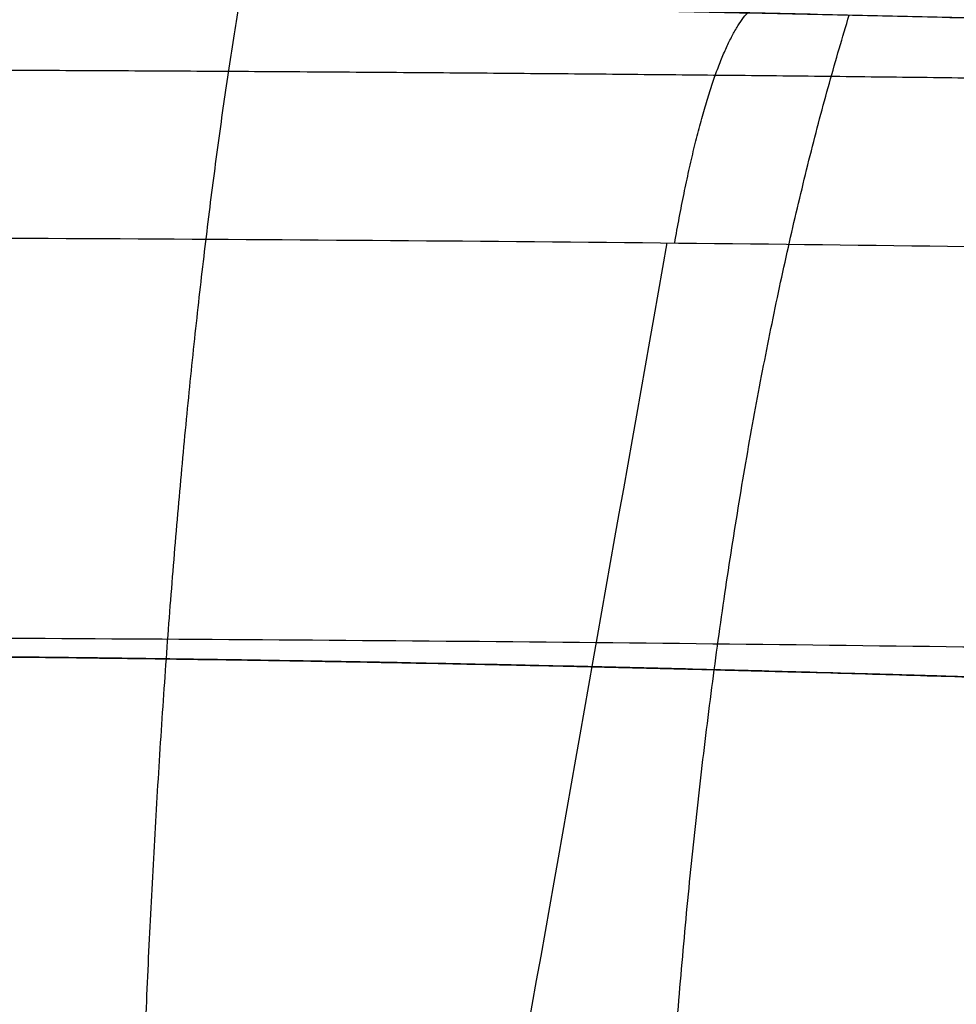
# Model space of a CAD drawing. Header units: millimetres. Extents: x -605 to 605, y -150 to 0.
# Tile 23 of 40: x 2.55 to 7.39, y -108.62 to -103.54. Entities that reach past the tile are written whole.
import ezdxf

# ---------------------------------------------------------------- set-up
doc = ezdxf.new("R2010")
doc.units = ezdxf.units.MM
doc.header["$MEASUREMENT"] = 0
doc.layers.add('Default', color=7, linetype='Continuous', true_color=0x000000)

msp = doc.modelspace()

# ---------------------------------------------------------------- linework, layer by layer
at = {"layer": 'Default'}
for points, knots in [([(-30.49386013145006, -104.1408972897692, -30.67701370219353), (-32.01947186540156, -104.2140681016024, -29.19422379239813), (-33.42805825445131, -104.2871839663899, -27.60753397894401), (-36.01304727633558, -104.4287161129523, -24.22109729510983), (-37.17960152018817, -104.4966179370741, -22.43167110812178), (-39.23827452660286, -104.6209153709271, -18.6905921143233), (-40.1238090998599, -104.6768826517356, -16.75168321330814), (-41.60478412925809, -104.7724867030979, -12.73733514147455), (-42.19435411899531, -104.8117407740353, -10.67445239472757), (-43.05820542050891, -104.8698472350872, -6.473772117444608), (-43.33039125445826, -104.8885096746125, -4.350140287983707), (-43.49739730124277, -104.8999413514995, -1.133543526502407), (-43.51240199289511, -104.9009738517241, -0.06288344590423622), (-43.46144010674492, -104.8974724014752, 2.084110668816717), (-43.39552487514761, -104.8929520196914, 3.152755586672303), (-43.07611786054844, -104.8711425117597, 6.357075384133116), (-42.70366084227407, -104.8457635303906, 8.464990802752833), (-42.03950626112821, -104.8015614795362, 11.06335493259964), (-41.89720307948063, -104.7921301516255, 11.57940359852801), (-41.59293558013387, -104.7720829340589, 12.60666820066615), (-41.43124793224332, -104.7614848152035, 13.1169710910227), (-41.08869028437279, -104.7391681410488, 14.13166206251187), (-40.90810637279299, -104.7274705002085, 14.63514634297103), (-40.52777934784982, -104.703012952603, 15.63581952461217), (-40.32838009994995, -104.6902745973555, 16.13212644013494), (-39.70283718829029, -104.6506148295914, 17.60882367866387), (-39.25087717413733, -104.6223518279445, 18.57366992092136), (-38.51756553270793, -104.5774359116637, 19.99743824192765), (-38.26481061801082, -104.5620989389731, 20.46638700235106), (-37.74125831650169, -104.5306704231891, 21.39583847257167), (-37.47090205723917, -104.5146052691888, 21.85552602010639), (-36.63443722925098, -104.4654672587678, 23.2193020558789), (-36.04528908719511, -104.4315956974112, 24.10437666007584), (-34.7988518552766, -104.3619396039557, 25.83346359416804), (-34.14596614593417, -104.3263941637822, 26.67159977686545), (-33.11699349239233, -104.2721457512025, 27.89631694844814), (-32.7659796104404, -104.2539276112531, 28.29862087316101), (-32.22816494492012, -104.2264799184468, 28.89257688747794), (-32.0471703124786, -104.2173190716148, 29.08879647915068), (-31.68199837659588, -104.198998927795, 29.47738777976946), (-31.49789875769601, -104.1898441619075, 29.66967540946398), (-30.94109706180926, -104.1624070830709, 30.24058869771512), (-30.56351962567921, -104.144130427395, 30.61375125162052), (-29.79426577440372, -104.1076215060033, 31.34643473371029), (-29.40324276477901, -104.0894202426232, 31.70533694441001), (-28.21074233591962, -104.0350566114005, 32.76033151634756), (-27.39304229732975, -103.9992768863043, 33.43207147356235), (-26.12776838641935, -103.9465502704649, 34.3958541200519), (-25.70107854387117, -103.9291939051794, 34.70867840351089), (-24.83543760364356, -103.894885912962, 35.31932243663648), (-24.39720476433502, -103.8779626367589, 35.61662954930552), (-23.06532428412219, -103.8279436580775, 36.48524549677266), (-22.15916241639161, -103.7957790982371, 37.03017778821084), (-20.76812927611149, -103.7495216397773, 37.79919988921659), (-20.30070262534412, -103.7344849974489, 38.04662543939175), (-19.35649280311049, -103.7051742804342, 38.52467268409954), (-18.88048667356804, -103.6909247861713, 38.75489538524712), (-16.48088580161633, -103.6218292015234, 39.86229632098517), (-14.50705866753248, -103.5736848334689, 40.60519796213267), (-11.46752057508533, -103.5144032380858, 41.50507602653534), (-10.44746752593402, -103.4969222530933, 41.76730316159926), (-8.385283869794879, -103.4665863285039, 42.21933184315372), (-7.355832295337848, -103.4539084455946, 42.40651716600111), (-4.22331501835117, -103.4230269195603, 42.86066259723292), (-2.124284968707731, -103.412554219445, 43.01225214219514), (2.098120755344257, -103.4124441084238, 43.01360726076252), (4.200361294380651, -103.4228369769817, 42.86293776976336), (8.382720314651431, -103.4638966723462, 42.25867640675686), (10.44201681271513, -103.4943573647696, 41.80808560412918), (12.97563845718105, -103.5437140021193, 41.05867381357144), (13.47955379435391, -103.5541326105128, 40.89968813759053), (14.48209134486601, -103.5760358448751, 40.56332727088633), (14.97989471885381, -103.5875021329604, 40.38623334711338), (16.46596574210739, -103.6234522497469, 39.82705598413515), (17.44043202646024, -103.6493338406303, 39.41949543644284), (18.88254378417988, -103.6908561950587, 38.75388637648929), (19.35871776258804, -103.7051085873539, 38.52357405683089), (20.30271315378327, -103.7344052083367, 38.04567012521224), (20.76975864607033, -103.7494254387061, 37.79847521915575), (22.15991201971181, -103.7956471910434, 37.02994761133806), (23.06551190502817, -103.827799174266, 36.48518876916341), (24.39698469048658, -103.8778066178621, 35.61673055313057), (24.83533048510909, -103.8947340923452, 35.31933536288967), (25.70162859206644, -103.9290709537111, 34.70815437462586), (26.12885081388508, -103.9464521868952, 34.39486861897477), (26.97266367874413, -103.9816186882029, 33.75202537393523), (27.38855790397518, -103.9993733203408, 33.42301704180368), (28.20872101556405, -104.0351807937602, 32.74932581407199), (28.61229199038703, -104.0532039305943, 32.40520039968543), (29.40763088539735, -104.0894673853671, 31.70138981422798), (29.7987404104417, -104.1076758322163, 31.34230823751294), (30.56777932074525, -104.1441758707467, 30.6097179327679), (30.94506470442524, -104.1624369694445, 30.23683380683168), (32.05839254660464, -104.2173037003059, 29.09507435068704), (32.77048203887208, -104.2537299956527, 28.30853001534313), (33.79763659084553, -104.3078847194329, 27.08631433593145), (34.13251006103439, -104.3258191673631, 26.67261437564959), (34.78692617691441, -104.3613726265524, 25.83276871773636), (35.10592045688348, -104.3789615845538, 25.40735289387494), (36.04094431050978, -104.4312106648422, 24.11080034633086), (36.63041245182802, -104.4650991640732, 23.22559524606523), (37.46736069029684, -104.5142643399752, 21.86156105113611), (37.73787344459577, -104.5303396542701, 21.40175421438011), (38.26196124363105, -104.5618078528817, 20.47148646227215), (38.51507692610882, -104.5771732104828, 20.00183734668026), (39.00426519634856, -104.6071434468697, 19.05211056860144), (39.23992812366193, -104.6217207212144, 18.57287041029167), (39.69352177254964, -104.6500132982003, 17.60502106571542), (39.91104476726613, -104.6637038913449, 17.11725735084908), (40.32822167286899, -104.6901513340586, 16.13261464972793), (40.52752321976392, -104.7028838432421, 15.63660644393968), (40.90747110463, -104.7273159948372, 14.63714458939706), (41.08779879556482, -104.7389953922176, 14.13457919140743), (41.60130499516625, -104.7724518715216, 12.61398339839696), (41.90449481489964, -104.7924844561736, 11.59029303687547), (42.43565219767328, -104.8278346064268, 9.514210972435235), (42.66151472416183, -104.843021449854, 8.46911107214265), (43.0351130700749, -104.8682767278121, 6.356835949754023), (43.18155793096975, -104.8782526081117, 5.297197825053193), (43.50145321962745, -104.9000993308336, 2.094265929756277), (43.55305708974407, -104.9036625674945, -0.04538811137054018), (43.38742643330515, -104.8923253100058, -3.260248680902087), (43.29205166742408, -104.8857982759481, -4.325910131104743), (43.02030500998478, -104.8673030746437, -6.454230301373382), (42.84487396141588, -104.8554028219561, -7.509290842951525), (42.19810643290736, -104.8119043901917, -10.65975863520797), (41.61197181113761, -104.772849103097, -12.71508348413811), (40.13132748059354, -104.6772507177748, -16.73428513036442), (39.24146697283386, -104.6209937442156, -18.68433755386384), (37.18085199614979, -104.4965613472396, -22.42983538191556), (36.01846711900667, -104.4288867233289, -24.21340600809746), (33.43116214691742, -104.2871988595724, -27.60404843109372), (32.02122580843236, -104.2140028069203, -29.19250100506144), (30.49385967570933, -104.1407449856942, -30.67700617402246)], [0, 0, 0, 0, 0.006413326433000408, 0.006413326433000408, 0.01284199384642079, 0.01284199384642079, 0.01928297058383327, 0.01928297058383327, 0.02573538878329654, 0.02573538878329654, 0.03220340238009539, 0.03220340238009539, 0.03543827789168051, 0.03543827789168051, 0.0386729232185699, 0.0386729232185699, 0.0451391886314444, 0.0451391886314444, 0.04675319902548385, 0.04675319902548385, 0.04836725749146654, 0.04836725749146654, 0.04998013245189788, 0.04998013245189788, 0.0515929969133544, 0.0515929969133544, 0.0548128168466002, 0.0548128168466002, 0.05641943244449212, 0.05641943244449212, 0.05802781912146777, 0.05802781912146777, 0.06124126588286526, 0.06124126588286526, 0.06445237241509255, 0.06445237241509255, 0.06606281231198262, 0.06606281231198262, 0.06686760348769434, 0.06686760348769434, 0.06767016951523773, 0.06767016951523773, 0.06927142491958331, 0.06927142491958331, 0.07087236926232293, 0.07087236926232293, 0.07407069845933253, 0.07407069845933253, 0.07566646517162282, 0.07566646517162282, 0.07726365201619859, 0.07726365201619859, 0.08045898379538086, 0.08045898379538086, 0.0820539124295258, 0.0820539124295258, 0.08364842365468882, 0.08364842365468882, 0.0900180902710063, 0.0900180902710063, 0.09319966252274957, 0.09319966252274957, 0.09637869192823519, 0.09637869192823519, 0.1027356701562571, 0.1027356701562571, 0.1090989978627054, 0.1090989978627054, 0.1154667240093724, 0.1154667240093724, 0.1170598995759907, 0.1170598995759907, 0.1186530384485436, 0.1186530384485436, 0.1218444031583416, 0.1218444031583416, 0.1234394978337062, 0.1234394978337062, 0.125033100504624, 0.125033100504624, 0.1282267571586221, 0.1282267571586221, 0.1298243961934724, 0.1298243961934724, 0.1314223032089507, 0.1314223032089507, 0.1330218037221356, 0.1330218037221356, 0.1346215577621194, 0.1346215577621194, 0.1362230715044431, 0.1362230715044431, 0.1378231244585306, 0.1378231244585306, 0.141030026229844, 0.141030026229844, 0.1426354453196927, 0.1426354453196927, 0.1442392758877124, 0.1442392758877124, 0.147453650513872, 0.147453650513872, 0.1490626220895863, 0.1490626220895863, 0.1506716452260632, 0.1506716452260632, 0.1522822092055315, 0.1522822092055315, 0.1538927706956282, 0.1538927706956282, 0.1555047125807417, 0.1555047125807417, 0.1571147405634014, 0.1571147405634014, 0.1603407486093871, 0.1603407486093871, 0.1635713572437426, 0.1635713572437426, 0.1668032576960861, 0.1668032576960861, 0.1732685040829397, 0.1732685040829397, 0.1765009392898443, 0.1765009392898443, 0.1797323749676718, 0.1797323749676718, 0.1861905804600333, 0.1861905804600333, 0.1926390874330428, 0.1926390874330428, 0.1990746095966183, 0.1990746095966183, 0.2054952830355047, 0.2054952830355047, 0.2054952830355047, 0.2054952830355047]), ([(-30.49386148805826, -104.1413471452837, -30.67703729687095), (-32.01385268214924, -104.2142286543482, -29.19970793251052), (-33.42484806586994, -104.2873878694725, -27.61229359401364), (-35.04770943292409, -104.3761731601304, -25.48560760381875), (-35.36579436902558, -104.393829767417, -25.05223931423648), (-35.98307776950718, -104.4285433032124, -24.1773604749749), (-36.28262894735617, -104.4456181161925, -23.73546574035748), (-37.15441748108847, -104.4959027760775, -22.39661169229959), (-37.69983882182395, -104.5281722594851, -21.48650652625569), (-39.23045020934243, -104.6204920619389, -18.70437262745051), (-40.11068987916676, -104.6760557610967, -16.78086980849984), (-41.03288216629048, -104.7356136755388, -14.28905324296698), (-41.20837884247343, -104.7470299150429, -13.78630015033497), (-41.54127836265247, -104.7688083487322, -12.77190908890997), (-41.69898279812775, -104.7791905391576, -12.25916962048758), (-42.14126840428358, -104.8084766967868, -10.71739810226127), (-42.39598867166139, -104.8255345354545, -9.684662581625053), (-43.0416427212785, -104.8690824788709, -6.572013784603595), (-43.31556052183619, -104.8879407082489, -4.477839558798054), (-43.49200037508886, -104.9000736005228, -1.307964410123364), (-43.51155659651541, -104.9014259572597, -0.246547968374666), (-43.48076054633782, -104.8993033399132, 1.352920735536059), (-43.46037659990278, -104.8978990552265, 1.888400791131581), (-43.39949885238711, -104.8937131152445, 2.95601825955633), (-43.3590845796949, -104.8909369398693, 3.487650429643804), (-43.10801548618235, -104.8737228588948, 6.135122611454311), (-42.75108360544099, -104.8492882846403, 8.21905254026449), (-41.98656185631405, -104.798189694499, 11.29501586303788), (-41.69334304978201, -104.778748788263, 12.31197350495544), (-41.02921763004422, -104.7353100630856, 14.32896813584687), (-40.65753258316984, -104.7112676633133, 15.33068523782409), (-39.42705660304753, -104.6329957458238, 18.29890298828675), (-38.46846790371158, -104.5736316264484, 20.19266438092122), (-36.28644635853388, -104.4449463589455, 23.81743726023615), (-35.06284423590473, -104.3756131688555, 25.54834442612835), (-33.0236008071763, -104.2673803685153, 28.01956329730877), (-32.3072012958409, -104.2304791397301, 28.82466425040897), (-30.82805193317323, -104.1570251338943, 30.36727564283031), (-30.06333437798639, -104.1203555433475, 31.10765996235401), (-27.69523457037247, -104.0114106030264, 33.23791367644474), (-26.01839104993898, -103.9401906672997, 34.5374816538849), (-23.35495922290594, -103.8389215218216, 36.304854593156), (-22.44238615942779, -103.8060892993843, 36.86356513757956), (-20.56622786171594, -103.7428715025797, 37.91835446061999), (-19.6109628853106, -103.712770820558, 38.40967902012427), (-16.71033690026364, -103.6281015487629, 39.76996941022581), (-14.72377663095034, -103.5789355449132, 40.52967935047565), (-11.66568537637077, -103.5182835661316, 41.45130378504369), (-10.6331839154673, -103.5002569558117, 41.72192082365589), (-9.064481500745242, -103.4767562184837, 42.07228856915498), (-8.538279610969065, -103.4695070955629, 42.17988483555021), (-7.479046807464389, -103.4562499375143, 42.37606056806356), (-6.946078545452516, -103.4502482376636, 42.46454786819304), (-4.286001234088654, -103.4235954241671, 42.85656200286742), (-2.155699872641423, -103.4128684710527, 43.01182201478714), (2.1092484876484, -103.4127138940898, 43.01407146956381), (4.245061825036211, -103.4232981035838, 42.86090042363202), (8.516476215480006, -103.4658716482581, 42.23479002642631), (10.61047784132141, -103.4974280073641, 41.76811789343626), (13.69003523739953, -103.5584018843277, 40.84174362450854), (14.70628409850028, -103.5809974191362, 40.49511551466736), (16.71787672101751, -103.6304459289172, 39.72482812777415), (17.70816364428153, -103.6571823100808, 39.30292578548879), (20.60943762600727, -103.7420155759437, 37.93950019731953), (22.46138694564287, -103.8049705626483, 36.89713945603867), (25.11738666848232, -103.9059222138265, 35.13566107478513), (25.98238350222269, -103.940653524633, 34.51548615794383), (27.24872442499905, -103.9939877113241, 33.53462524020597), (27.66564735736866, -104.0119711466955, 33.19924119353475), (28.48896292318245, -104.0482800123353, 32.51136669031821), (28.89573657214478, -104.0666254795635, 32.15846149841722), (30.88646718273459, -104.1582747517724, 30.36540707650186), (32.35482273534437, -104.2318867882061, 28.82993049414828), (35.05080931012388, -104.3749720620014, 25.56301952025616), (36.27842330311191, -104.4444633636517, 23.83157204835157), (37.65715955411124, -104.5257823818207, 21.54032785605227), (37.92548529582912, -104.5417938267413, 21.07487950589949), (38.44225525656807, -104.5729412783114, 20.13837593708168), (38.69111993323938, -104.5881024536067, 19.66666253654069), (39.40954394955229, -104.6322717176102, 18.24127712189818), (39.85109828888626, -104.6599633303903, 17.27741976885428), (41.06485181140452, -104.7371837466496, 14.34549110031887), (41.72706111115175, -104.7808565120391, 12.33739731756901), (42.3682760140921, -104.8237052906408, 9.759336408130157), (42.48713789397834, -104.8316877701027, 9.240307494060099), (42.70579443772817, -104.8464272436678, 8.195303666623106), (42.80576531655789, -104.8531950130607, 7.668263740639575), (43.0747395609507, -104.871456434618, 6.088063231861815), (43.21337293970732, -104.8809453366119, 5.034036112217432), (43.51053544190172, -104.9013233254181, 1.870311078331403), (43.5509158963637, -104.9041228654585, -0.2410223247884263), (43.37519239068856, -104.892039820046, -3.411330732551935), (43.27706926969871, -104.8852987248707, -4.468653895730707), (43.06926484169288, -104.8711054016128, -6.055491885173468), (42.98965720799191, -104.8656802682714, -6.585706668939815), (42.81096552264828, -104.8535472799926, -7.639843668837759), (42.71195658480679, -104.8468442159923, -8.16368211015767), (42.16944238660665, -104.8102656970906, -10.76701000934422), (41.58409204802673, -104.7712070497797, -12.79909474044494), (40.48385098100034, -104.7001536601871, -15.77302690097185), (40.07989862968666, -104.6743908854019, -16.75191528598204), (39.19662370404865, -104.6190802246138, -18.68453940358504), (38.71620807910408, -104.5894660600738, -19.64024549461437), (37.16537827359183, -104.4959547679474, -22.45562294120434), (36.00362108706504, -104.4284624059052, -24.23345785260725), (33.43455793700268, -104.2879266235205, -27.59904564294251), (32.0271517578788, -104.2148668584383, -29.18677206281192), (30.49386149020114, -104.1413471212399, -30.67703775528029)], [0, 0, 0, 0, 0.006421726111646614, 0.006421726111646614, 0.008027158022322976, 0.008027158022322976, 0.009632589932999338, 0.009632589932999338, 0.01284345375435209, 0.01284345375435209, 0.01926518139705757, 0.01926518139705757, 0.02087061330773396, 0.02087061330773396, 0.02247604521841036, 0.02247604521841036, 0.02568690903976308, 0.02568690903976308, 0.03210863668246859, 0.03210863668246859, 0.03531950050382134, 0.03531950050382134, 0.03692493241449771, 0.03692493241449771, 0.03853036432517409, 0.03853036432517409, 0.0449520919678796, 0.0449520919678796, 0.04816295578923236, 0.04816295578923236, 0.05137381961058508, 0.05137381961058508, 0.05779554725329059, 0.05779554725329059, 0.0642172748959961, 0.0642172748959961, 0.06742813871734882, 0.06742813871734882, 0.07063900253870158, 0.07063900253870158, 0.07706073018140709, 0.07706073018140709, 0.08027159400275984, 0.08027159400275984, 0.0834824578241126, 0.0834824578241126, 0.08990418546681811, 0.08990418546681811, 0.09311504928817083, 0.09311504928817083, 0.09472048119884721, 0.09472048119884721, 0.09632591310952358, 0.09632591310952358, 0.1027476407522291, 0.1027476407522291, 0.1091693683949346, 0.1091693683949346, 0.1155910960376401, 0.1155910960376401, 0.1188019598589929, 0.1188019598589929, 0.1220128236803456, 0.1220128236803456, 0.1284345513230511, 0.1284345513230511, 0.1316454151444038, 0.1316454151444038, 0.1332508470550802, 0.1332508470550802, 0.1348562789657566, 0.1348562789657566, 0.1412780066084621, 0.1412780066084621, 0.1476997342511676, 0.1476997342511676, 0.149305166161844, 0.149305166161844, 0.1509105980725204, 0.1509105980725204, 0.1541214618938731, 0.1541214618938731, 0.1605431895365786, 0.1605431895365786, 0.162148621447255, 0.162148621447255, 0.1637540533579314, 0.1637540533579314, 0.1669649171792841, 0.1669649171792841, 0.1733866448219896, 0.1733866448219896, 0.1765975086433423, 0.1765975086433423, 0.1782029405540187, 0.1782029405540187, 0.1798083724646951, 0.1798083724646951, 0.1862301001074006, 0.1862301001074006, 0.1894409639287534, 0.1894409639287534, 0.1926518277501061, 0.1926518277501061, 0.1990735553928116, 0.1990735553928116, 0.2054952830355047, 0.2054952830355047, 0.2054952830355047, 0.2054952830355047]), ([(0.02841803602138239, -103.4347981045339, -26.36572170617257), (0.8778242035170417, -103.4348775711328, -26.36481871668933), (1.724632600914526, -103.4383422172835, -26.32369127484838), (3.413045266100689, -103.452499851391, -26.16065668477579), (4.25469232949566, -103.4631821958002, -26.03872746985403), (5.513026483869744, -103.4841555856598, -25.79441164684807), (5.932774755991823, -103.4919777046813, -25.70243752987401), (6.76642379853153, -103.5092000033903, -25.49856451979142), (7.179427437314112, -103.5185772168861, -25.38693888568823), (8.40484415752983, -103.5489451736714, -25.023903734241), (9.206186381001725, -103.5722189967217, -24.74390972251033), (10.77703638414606, -103.6235024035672, -24.11017794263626), (11.546752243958, -103.6516494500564, -23.75620697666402), (12.67684467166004, -103.6970625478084, -23.16951651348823), (13.04971184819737, -103.712745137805, -22.96449638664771), (13.78715547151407, -103.745085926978, -22.53555168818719), (14.15253541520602, -103.7617849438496, -22.31108714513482), (15.23077277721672, -103.8129461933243, -21.61220642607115), (15.92128025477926, -103.8482034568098, -21.11542685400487), (16.91597115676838, -103.9021458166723, -20.32536290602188), (17.24064801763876, -103.9203447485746, -20.05448274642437), (17.8764536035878, -103.9568366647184, -19.49791668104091), (18.18756824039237, -103.9751411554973, -19.21221025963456), (19.10035214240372, -104.0302929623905, -18.33260978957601), (19.68148595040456, -104.0670994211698, -17.71684874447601), (20.51178694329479, -104.1220279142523, -16.74653532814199), (20.7821140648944, -104.1403290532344, -16.41468311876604), (21.30557969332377, -104.1764255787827, -15.73912646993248), (21.5580589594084, -104.1941699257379, -15.39635233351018), (22.28853666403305, -104.246257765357, -14.35322001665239), (22.73901210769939, -104.2795198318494, -13.63867155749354), (23.56922958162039, -104.3423628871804, -12.17052101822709), (23.94878401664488, -104.371932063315, -11.4170885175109), (24.63550003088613, -104.426475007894, -9.872670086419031), (24.94360140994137, -104.4513746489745, -9.079608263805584), (25.48232943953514, -104.4958080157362, -7.461167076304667), (25.71011938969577, -104.5150718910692, -6.644881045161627), (25.99154695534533, -104.5389181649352, -5.411384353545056), (26.07522738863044, -104.5461003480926, -4.998603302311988), (26.22268552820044, -104.5587140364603, -4.1698733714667), (26.28644926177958, -104.564141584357, -3.753919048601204), (26.44747683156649, -104.5779930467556, -2.501234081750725), (26.51476621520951, -104.5838823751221, -1.660217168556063), (26.5542813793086, -104.5872753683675, -0.3876183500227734), (26.55718772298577, -104.5874889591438, 0.03984798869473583), (26.54204596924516, -104.5861023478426, 0.8930883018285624), (26.52406353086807, -104.5845087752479, 1.318129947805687), (26.43941390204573, -104.5771814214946, 2.587298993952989), (26.34212814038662, -104.5689078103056, 3.426002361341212), (26.06789011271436, -104.5453985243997, 5.08915671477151), (25.89092663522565, -104.5301338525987, 5.913776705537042), (25.5648260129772, -104.5027361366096, 7.139482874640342), (25.44623000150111, -104.4928671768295, 7.545707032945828), (25.18795930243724, -104.4715580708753, 8.355747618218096), (25.0482576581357, -104.4601179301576, 8.759553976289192), (24.6006987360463, -104.4237458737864, 9.958533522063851), (24.26538322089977, -104.3968413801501, 10.73803791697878), (23.70942985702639, -104.3534329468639, 11.87679128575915), (23.51518378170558, -104.3384799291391, 12.25133319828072), (23.1092046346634, -104.3075484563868, 12.99040621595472), (22.89744907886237, -104.2915633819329, 13.35499882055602), (22.23554655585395, -104.2424666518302, 14.43374269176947), (21.75908776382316, -104.207950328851, 15.13318473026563), (20.99011736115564, -104.154524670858, 16.15170440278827), (20.72445506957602, -104.1364339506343, 16.48637775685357), (20.176455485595, -104.0998741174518, 17.14327088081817), (19.8956774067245, -104.0815100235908, 17.46367276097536), (19.03312674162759, -104.0262128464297, 18.40163721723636), (18.43091814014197, -103.9892234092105, 18.99617797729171), (17.17318258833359, -103.9160229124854, 20.12477668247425), (16.51766583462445, -103.8798085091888, 20.65881535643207), (15.15282299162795, -103.8091439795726, 21.66585220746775), (14.44228598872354, -103.7745251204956, 22.13976134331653), (12.97128555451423, -103.7086193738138, 23.02035188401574), (12.22054510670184, -103.6777767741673, 23.42142719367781), (11.07111143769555, -103.6347743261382, 23.96734418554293), (10.68406666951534, -103.6210670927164, 24.13989220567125), (9.902667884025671, -103.594794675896, 24.46630041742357), (9.508231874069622, -103.5822264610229, 24.62021388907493), (8.313449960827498, -103.5466564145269, 25.05372617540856), (7.501855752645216, -103.5256016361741, 25.30533432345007), (6.261459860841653, -103.4985623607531, 25.6253653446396), (5.843267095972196, -103.4902527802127, 25.72267226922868), (5.002657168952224, -103.4752879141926, 25.89699453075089), (4.581591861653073, -103.4686590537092, 25.97372881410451), (3.317664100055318, -103.4514834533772, 26.17291678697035), (2.473109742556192, -103.4436338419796, 26.2645864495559), (1.626864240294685, -103.4391461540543, 26.31619365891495)], [0.08310768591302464, 0.08310768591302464, 0.08310768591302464, 0.08310768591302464, 0.08565490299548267, 0.08565490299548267, 0.08820212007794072, 0.08820212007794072, 0.08947572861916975, 0.08947572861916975, 0.09074933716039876, 0.09074933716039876, 0.0932965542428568, 0.0932965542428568, 0.09584377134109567, 0.09584377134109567, 0.09711737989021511, 0.09711737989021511, 0.09839098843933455, 0.09839098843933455, 0.1009382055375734, 0.1009382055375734, 0.1022118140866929, 0.1022118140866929, 0.1034854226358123, 0.1034854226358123, 0.1060326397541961, 0.1060326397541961, 0.107306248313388, 0.107306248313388, 0.10857985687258, 0.10857985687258, 0.1111270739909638, 0.1111270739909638, 0.1136742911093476, 0.1136742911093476, 0.1162199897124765, 0.1162199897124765, 0.1187656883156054, 0.1187656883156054, 0.1200385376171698, 0.1200385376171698, 0.1213113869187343, 0.1213113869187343, 0.1238570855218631, 0.1238570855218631, 0.1251314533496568, 0.1251314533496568, 0.1264058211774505, 0.1264058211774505, 0.1289545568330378, 0.1289545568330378, 0.1315032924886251, 0.1315032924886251, 0.1327776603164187, 0.1327776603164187, 0.1340520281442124, 0.1340520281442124, 0.136599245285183, 0.136599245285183, 0.1378728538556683, 0.1378728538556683, 0.1391464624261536, 0.1391464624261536, 0.1416936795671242, 0.1416936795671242, 0.1429672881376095, 0.1429672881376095, 0.1442408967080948, 0.1442408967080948, 0.1467881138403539, 0.1467881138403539, 0.149335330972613, 0.149335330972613, 0.1518825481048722, 0.1518825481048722, 0.1544297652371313, 0.1544297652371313, 0.1557033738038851, 0.1557033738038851, 0.1569769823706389, 0.1569769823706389, 0.1595241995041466, 0.1595241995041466, 0.1607978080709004, 0.1607978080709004, 0.1620714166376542, 0.1620714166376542, 0.1646186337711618, 0.1646186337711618, 0.1646186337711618, 0.1646186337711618]), ([(-4.377322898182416e-06, -104.6583661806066, 40.05905665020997), (1.983879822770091, -104.6583676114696, 40.05905953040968), (3.970593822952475, -104.6686127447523, 39.91412915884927), (7.94228635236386, -104.7096320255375, 39.32436844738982), (9.888442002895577, -104.7399825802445, 38.8854843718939), (12.7499973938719, -104.7985732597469, 38.01502171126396), (13.69384228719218, -104.8202679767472, 37.6895209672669), (15.56155263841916, -104.8677293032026, 36.96652275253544), (16.48061044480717, -104.8933788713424, 36.57072538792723), (19.17243087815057, -104.9747371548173, 35.29219200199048), (20.8888486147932, -105.035009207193, 34.31585382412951), (23.349629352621, -105.13163635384, 32.66676346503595), (24.15040385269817, -105.1648470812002, 32.08662006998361), (25.32230559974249, -105.2158229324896, 31.16946198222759), (25.70810174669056, -105.2330078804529, 30.85589109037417), (26.46968619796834, -105.2676926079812, 30.21297985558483), (26.84577805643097, -105.2852106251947, 29.88329816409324), (28.68594628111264, -105.372717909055, 28.20863245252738), (30.04201585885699, -105.4429184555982, 26.7757075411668), (32.52957814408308, -105.5791959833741, 23.73022208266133), (33.66097852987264, -105.6453466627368, 22.11764081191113), (34.93064132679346, -105.7226265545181, 19.98575975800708), (35.17766200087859, -105.7378430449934, 19.55280398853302), (35.6533508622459, -105.7674416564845, 18.68176124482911), (35.88230580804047, -105.7818401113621, 18.24325144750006), (36.54325130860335, -105.8237871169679, 16.91821146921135), (36.94957341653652, -105.8500988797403, 16.02187597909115), (38.06462827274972, -105.9232690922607, 13.3002318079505), (38.67331949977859, -105.9647489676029, 11.43472651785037), (39.26196598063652, -106.0053244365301, 9.0426060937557), (39.37104955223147, -106.0128823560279, 8.561119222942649), (39.57168124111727, -106.0268390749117, 7.591786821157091), (39.66341024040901, -106.0332492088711, 7.102862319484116), (39.91010223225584, -106.0505394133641, 5.637416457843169), (40.03720145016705, -106.0595158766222, 4.659988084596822), (40.30946437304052, -106.078773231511, 1.726791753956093), (40.34615705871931, -106.0814101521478, -0.230813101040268), (40.18435959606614, -106.0699174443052, -3.169632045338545), (40.09408524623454, -106.0635210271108, -4.150186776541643), (39.90302592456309, -106.050059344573, -5.621599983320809), (39.82980920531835, -106.0449493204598, -6.113223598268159), (39.66556280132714, -106.0334391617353, -7.090754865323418), (39.57458282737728, -106.0270469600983, -7.576655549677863), (39.07600159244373, -105.9923562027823, -9.99088452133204), (38.53827655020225, -105.9553339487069, -11.87550229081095), (37.52641197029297, -105.8878972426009, -14.63668146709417), (37.15500515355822, -105.8634549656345, -15.5453626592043), (36.34231220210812, -105.8109352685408, -17.34073247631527), (35.90024648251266, -105.7828119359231, -18.22871409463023), (34.471887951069, -105.693924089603, -20.84701961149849), (33.40053428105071, -105.6296827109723, -22.50258172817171), (31.03049950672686, -105.4958717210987, -25.63750158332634), (29.72988526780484, -105.4261773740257, -27.11915669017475), (28.3125158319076, -105.3560224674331, -28.51003043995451)], [-0.09908394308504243, -0.09908394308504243, -0.09908394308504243, -0.09908394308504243, -0.09310057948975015, -0.09310057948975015, -0.08711721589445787, -0.08711721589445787, -0.08412553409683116, -0.08412553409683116, -0.08113385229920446, -0.08113385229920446, -0.07515048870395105, -0.07515048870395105, -0.07215880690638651, -0.07215880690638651, -0.07066296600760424, -0.07066296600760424, -0.06916712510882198, -0.06916712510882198, -0.06318376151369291, -0.06318376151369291, -0.05720039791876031, -0.05720039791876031, -0.05570455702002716, -0.05570455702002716, -0.05420871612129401, -0.05420871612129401, -0.05121703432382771, -0.05121703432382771, -0.04523367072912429, -0.04523367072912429, -0.04373782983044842, -0.04373782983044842, -0.04224198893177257, -0.04224198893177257, -0.03925030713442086, -0.03925030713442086, -0.03326694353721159, -0.03326694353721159, -0.03027526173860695, -0.03027526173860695, -0.02877942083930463, -0.02877942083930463, -0.02728357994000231, -0.02728357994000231, -0.02130186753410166, -0.02130186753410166, -0.01831101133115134, -0.01831101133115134, -0.01532015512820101, -0.01532015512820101, -0.009335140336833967, -0.009335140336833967, -0.003350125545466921, -0.003350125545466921, -0.003350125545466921, -0.003350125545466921]), ([(28.01159456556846, -107.4405319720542, -25.47276570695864), (28.07136336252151, -107.4435799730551, -25.40788708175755), (28.13093174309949, -107.4466274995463, -25.34277028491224), (28.19029974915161, -107.4496743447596, -25.27741428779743), (28.50529330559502, -107.4658402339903, -24.9306497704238), (28.81454617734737, -107.481981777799, -24.57724091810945), (29.11789824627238, -107.4980638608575, -24.21722057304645), (29.42125031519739, -107.5141459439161, -23.85720022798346), (29.71964932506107, -107.5302197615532, -23.4892866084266), (30.01017819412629, -107.5460955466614, -23.11699282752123), (31.17229367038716, -107.6095986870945, -21.62781770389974), (32.2113228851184, -107.6700271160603, -20.06710873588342), (33.13005469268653, -107.7254648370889, -18.4373895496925), (34.04878650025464, -107.7809025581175, -16.80767036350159), (34.84705064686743, -107.8313531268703, -15.1093991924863), (35.52005296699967, -107.8748972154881, -13.34023620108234), (35.85655412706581, -107.8966692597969, -12.45565470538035), (36.16197179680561, -107.916746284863, -11.55104531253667), (36.43014384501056, -107.934541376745, -10.64492062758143), (36.69831589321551, -107.9523364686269, -9.738795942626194), (36.93147146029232, -107.9680091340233, -8.825475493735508), (37.12967613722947, -107.9814179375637, -7.906506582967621), (37.52608549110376, -108.0082355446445, -6.068568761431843), (37.78376739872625, -108.0260444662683, -4.207228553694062), (37.90077900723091, -108.034128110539, -2.32255632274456), (37.95928481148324, -108.0381699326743, -1.380220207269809), (37.98238435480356, -108.0397673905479, -0.4298697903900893), (37.96911706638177, -108.0388486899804, 0.5221874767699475), (37.95584977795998, -108.0379299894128, 1.474244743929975), (37.90640738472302, -108.0345072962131, 2.420920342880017), (37.82181848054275, -108.0286782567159, 3.360797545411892), (37.65264067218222, -108.0170201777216, 5.240551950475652), (37.34355573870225, -107.9957475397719, 7.093948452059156), (36.89609906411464, -107.9656621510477, 8.920856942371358), (36.67237072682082, -107.9506194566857, 9.834311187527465), (36.41469258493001, -107.9334462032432, 10.73906545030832), (36.12055764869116, -107.9140822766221, 11.64002444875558), (35.82642271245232, -107.894718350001, 12.54098344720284), (35.49778625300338, -107.8733405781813, 13.43198684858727), (35.13660485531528, -107.8502206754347, 14.30768621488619), (34.77542345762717, -107.8271007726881, 15.18338558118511), (34.38503646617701, -107.8024632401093, 16.03641492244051), (33.96348047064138, -107.7763869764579, 16.87408855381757), (33.54192447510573, -107.7503107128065, 17.71176218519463), (33.0903875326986, -107.7228623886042, 18.53113862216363), (32.60888069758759, -107.6942659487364, 19.33289149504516), (31.64586702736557, -107.6370730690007, 20.9363972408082), (30.5635857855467, -107.5752954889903, 22.46906516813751), (29.3605845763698, -107.5109845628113, 23.92624581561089), (28.75908397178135, -107.4788290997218, 24.65483613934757), (28.13247796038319, -107.4463291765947, 25.35812735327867), (27.48465512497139, -107.4139129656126, 26.03319529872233), (26.83683228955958, -107.3814967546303, 26.70826324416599), (26.16717497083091, -107.349140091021, 27.35610857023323), (25.47511141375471, -107.3170493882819, 27.97809311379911), (24.09098429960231, -107.2528679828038, 29.22206220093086), (22.61915363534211, -107.1898365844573, 30.36113209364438), (21.06113166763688, -107.1301369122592, 31.39284769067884), (20.28212068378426, -107.1002870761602, 31.90870548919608), (19.47593824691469, -107.0710705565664, 32.40060515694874), (18.65945820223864, -107.043354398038, 32.85822867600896), (17.84297815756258, -107.0156382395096, 33.3158521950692), (17.01519454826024, -106.9893538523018, 33.74023984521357), (16.17460995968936, -106.9646233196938, 34.13336176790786), (14.4934407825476, -106.9151622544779, 34.9196056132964), (12.76327364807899, -106.8719753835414, 35.57959195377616), (10.98697431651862, -106.8364862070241, 36.11293555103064), (10.09882465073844, -106.8187416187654, 36.37960734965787), (9.196704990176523, -106.8028717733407, 36.61513411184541), (8.283198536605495, -106.7891129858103, 36.81794439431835), (7.369692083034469, -106.7753541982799, 37.0207546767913), (6.449218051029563, -106.7637806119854, 37.18973988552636), (5.530141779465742, -106.7545392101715, 37.32412223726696), (3.691989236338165, -106.7360564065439, 37.59288694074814), (1.848226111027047, -106.7267369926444, 37.72624976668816), (-4.380211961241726e-06, -106.7267369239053, 37.72624862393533)], [2.710842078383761, 2.710842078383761, 2.710842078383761, 2.710842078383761, 2.992881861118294, 2.992881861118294, 2.992881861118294, 4.489322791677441, 4.489322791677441, 4.489322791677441, 5.985763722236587, 5.985763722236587, 5.985763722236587, 11.97152744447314, 11.97152744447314, 11.97152744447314, 17.9572911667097, 17.9572911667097, 17.9572911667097, 20.950173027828, 20.950173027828, 20.950173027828, 23.94305488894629, 23.94305488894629, 23.94305488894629, 29.92881861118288, 29.92881861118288, 29.92881861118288, 32.92170047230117, 32.92170047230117, 32.92170047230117, 35.91458233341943, 35.91458233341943, 35.91458233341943, 41.90034605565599, 41.90034605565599, 41.90034605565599, 44.89322791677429, 44.89322791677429, 44.89322791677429, 47.88610977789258, 47.88610977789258, 47.88610977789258, 50.87899163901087, 50.87899163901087, 50.87899163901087, 53.87187350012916, 53.87187350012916, 53.87187350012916, 59.85763722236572, 59.85763722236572, 59.85763722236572, 62.85051908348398, 62.85051908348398, 62.85051908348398, 65.84340094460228, 65.84340094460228, 65.84340094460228, 71.82916466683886, 71.82916466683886, 71.82916466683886, 74.82204652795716, 74.82204652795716, 74.82204652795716, 77.81492838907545, 77.81492838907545, 77.81492838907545, 83.80069211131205, 83.80069211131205, 83.80069211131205, 86.79357397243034, 86.79357397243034, 86.79357397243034, 89.78645583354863, 89.78645583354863, 89.78645583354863, 95.772219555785, 95.772219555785, 95.772219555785, 95.772219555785])]:
    msp.add_open_spline(points, degree=3, knots=knots, dxfattribs=at)
for points, weights in [([(3.144631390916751, -110.9419334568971, -22.78401398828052), (3.193012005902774, -106.4412377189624, -22.77735267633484), (3.685736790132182, -103.4569190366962, -26.11047605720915)], [0.9999992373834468, 0.9118895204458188, 1.000002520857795]), ([(5.936162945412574, -104.6889132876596, 39.6222545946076), (6.132582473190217, -103.5652631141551, 40.87568867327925), (6.380769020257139, -103.4445848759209, 42.54784522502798)], [1.000000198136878, 0.9470739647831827, 1.000000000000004]), ([(5.838212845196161, -111.0024532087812, 22.24669123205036), (5.923978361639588, -106.4957738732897, 22.22418383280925), (6.838077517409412, -103.5111742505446, 25.47604618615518)], [0.9999999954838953, 0.9116637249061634, 1.000000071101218])]:
    msp.add_rational_spline(points, weights, degree=2, dxfattribs=at)
for points, weights, knots in [([(29.3372625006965, -104.4874100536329, -29.5133335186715), (30.80887796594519, -104.5573773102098, -28.07570783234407), (32.15906587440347, -104.6268677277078, -26.54453092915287), (34.62145067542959, -104.7603849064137, -23.30222474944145), (35.73460558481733, -104.8244789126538, -21.58987010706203), (37.21963188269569, -104.9132108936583, -18.88017116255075), (37.67953299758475, -104.9413017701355, -17.96056531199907), (38.52502567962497, -104.9937598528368, -16.10114961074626), (38.9115270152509, -105.0181806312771, -15.15974105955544), (39.96440837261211, -105.0855428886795, -12.29926428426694), (40.52406599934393, -105.1225346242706, -10.34611269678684), (41.04279537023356, -105.1571778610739, -7.844185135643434), (41.13746727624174, -105.1635261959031, -7.34072851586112), (41.30830997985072, -105.1750155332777, -6.327742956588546), (41.38441363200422, -105.1801524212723, -5.818268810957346), (41.58307435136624, -105.1935921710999, -4.293486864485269), (41.67688268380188, -105.1999746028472, -3.277458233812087), (41.84484824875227, -105.2114130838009, -0.2316344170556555), (41.80625656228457, -105.2087644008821, 1.796880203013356), (41.52218713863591, -105.1894705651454, 4.836679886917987), (41.38965805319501, -105.1804856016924, 5.849506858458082), (41.13249383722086, -105.163192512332, 7.368047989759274), (41.03689972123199, -105.1567826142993, 7.874593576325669), (40.82783105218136, -105.142823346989, 8.878883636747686), (40.71417293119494, -105.1352629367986, 9.377730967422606), (40.1009948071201, -105.0946761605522, 11.85566602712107), (39.46735343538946, -105.0532766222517, 13.78708434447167), (38.30614894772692, -104.9800852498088, 16.60640612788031), (37.88336465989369, -104.9538147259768, 17.53406352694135), (37.19552687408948, -104.9119115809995, 18.90574350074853), (36.95726252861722, -104.8975283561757, 19.3596776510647), (36.46235686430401, -104.8679688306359, 20.26114391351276), (36.20537434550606, -104.8527724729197, 20.709198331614), (34.88492355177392, -104.7755914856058, 22.91479643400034), (33.70853338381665, -104.709586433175, 24.58271597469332), (31.12328861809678, -104.5735705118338, 27.73143442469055), (29.71454538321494, -104.5035442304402, 29.21228967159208), (27.80327648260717, -104.4162888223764, 30.94256037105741), (27.41274455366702, -104.3988224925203, 31.28310662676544), (26.62214826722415, -104.364245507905, 31.94701479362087), (26.22171062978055, -104.3471152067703, 32.27078476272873), (25.00543111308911, -104.2963094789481, 33.2176772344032), (24.1744104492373, -104.2632133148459, 33.81655276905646), (21.62182504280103, -104.1669699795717, 35.51808988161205), (19.84140309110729, -104.1069212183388, 36.52540351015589), (17.05034149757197, -104.0259437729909, 37.84372474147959), (16.09756429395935, -104.0004175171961, 38.25172812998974), (14.16178317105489, -103.9531963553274, 38.99676420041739), (13.18371485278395, -103.9316146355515, 39.33208088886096), (10.2191351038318, -103.873359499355, 40.22841485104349), (8.202857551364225, -103.8431980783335, 40.6801009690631), (4.08908599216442, -103.8024996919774, 41.2861755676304), (2.031835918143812, -103.7923777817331, 41.43449201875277), (-2.076581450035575, -103.7925255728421, 41.43231412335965), (-4.127923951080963, -103.8027772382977, 41.28206529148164), (-6.690454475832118, -103.8282633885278, 40.90250037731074), (-7.203707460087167, -103.8339993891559, 40.81685072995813), (-8.223349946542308, -103.846666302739, 40.62704484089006), (-8.730274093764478, -103.8535995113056, 40.52285908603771), (-10.24101952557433, -103.8760632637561, 40.18371598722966), (-11.23500509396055, -103.8932864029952, 39.92185746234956), (-14.17873989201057, -103.9512292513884, 39.03017676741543), (-16.09088212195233, -103.9981987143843, 38.29509922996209), (-18.880657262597, -104.0789990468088, 36.98012587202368), (-19.79946430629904, -104.1077256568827, 36.5051285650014), (-21.60342106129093, -104.1680300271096, 35.48576037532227), (-22.48058829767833, -104.1993378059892, 34.94596905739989), (-25.04054674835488, -104.2958895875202, 33.23859230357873), (-26.65105373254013, -104.3637379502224, 31.98388719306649), (-28.92420990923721, -104.4674407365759, 29.92860335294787), (-29.65810004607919, -104.5023359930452, 29.21441302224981), (-31.07733022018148, -104.5722137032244, 27.72673402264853), (-31.76439330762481, -104.6072996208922, 26.95063218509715), (-33.72011927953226, -104.7101987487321, 24.56851457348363), (-34.89253714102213, -104.7760460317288, 22.90130272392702), (-36.98269042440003, -104.8982060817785, 19.41139061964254), (-37.90018094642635, -104.9545039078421, 17.58936244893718), (-39.07779059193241, -105.0287224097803, 14.73413059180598), (-39.43338093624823, -105.0515085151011, 13.77085326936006), (-40.06868724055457, -105.0926730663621, 11.83151776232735), (-40.34913641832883, -105.1110918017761, 10.85384427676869), (-41.08027056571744, -105.1594972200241, 7.897164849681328), (-41.42146526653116, -105.182632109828, 5.894700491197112), (-41.66147985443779, -105.1989306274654, 3.350856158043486), (-41.70011167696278, -105.2015587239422, 2.840069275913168), (-41.75830359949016, -105.2055215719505, 1.814337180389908), (-41.7777872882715, -105.2068511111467, 1.299880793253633), (-41.80722402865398, -105.2088610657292, -0.2368620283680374), (-41.78853257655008, -105.2075801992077, -1.25666974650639), (-41.61987973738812, -105.1960941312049, -4.302132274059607), (-41.35785189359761, -105.1782271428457, -6.315373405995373), (-40.7407652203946, -105.1370012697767, -9.305512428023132), (-40.4970331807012, -105.1208350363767, -10.29880889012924), (-40.07403141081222, -105.0930874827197, -11.78091468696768), (-39.92324710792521, -105.0832554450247, -12.27365430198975), (-39.60474817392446, -105.0626146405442, -13.24912523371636), (-39.4368409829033, -105.0517938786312, -13.73260067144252), (-38.55455862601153, -104.9953428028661, -16.12877745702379), (-37.71212212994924, -104.9426547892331, -17.97930494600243), (-36.24634709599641, -104.8550474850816, -20.65720522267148), (-35.72393510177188, -104.8244175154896, -21.533408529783), (-34.88857295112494, -104.7766634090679, -22.82287822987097), (-34.60155142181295, -104.7604481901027, -23.24845546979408), (-34.00996379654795, -104.7274738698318, -24.09120001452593), (-33.70508971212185, -104.710699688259, -24.50869469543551), (-32.14954897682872, -104.6263433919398, -26.5575745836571), (-30.79630345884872, -104.5567787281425, -28.08800204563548), (-29.3372666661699, -104.4874103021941, -29.51332889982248)], [0.9718855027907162, 0.9717087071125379, 0.9715319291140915, 0.9711907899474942, 0.9710260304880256, 0.9707969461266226, 0.9707242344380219, 0.9705881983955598, 0.9705247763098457, 0.970349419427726, 0.9702527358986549, 0.9701620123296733, 0.9701453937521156, 0.9701153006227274, 0.9701018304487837, 0.970066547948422, 0.9700498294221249, 0.9700198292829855, 0.970026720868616, 0.9700773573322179, 0.9701009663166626, 0.9701462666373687, 0.970163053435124, 0.970199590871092, 0.9702193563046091, 0.9703254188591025, 0.9704336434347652, 0.9706237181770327, 0.9706918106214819, 0.9708002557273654, 0.9708374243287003, 0.97091374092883, 0.9709529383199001, 0.9711517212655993, 0.971320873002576, 0.9716675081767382, 0.9718450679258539, 0.972065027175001, 0.9721089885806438, 0.9721959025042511, 0.9722389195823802, 0.97236632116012, 0.9724490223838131, 0.9726893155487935, 0.9728381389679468, 0.9730383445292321, 0.973101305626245, 0.9732175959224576, 0.9732705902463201, 0.9734136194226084, 0.97348732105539, 0.9735867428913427, 0.9736114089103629, 0.973611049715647, 0.973586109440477, 0.9735237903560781, 0.9735098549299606, 0.9734788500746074, 0.9734617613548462, 0.973406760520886, 0.9733646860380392, 0.9732224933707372, 0.9731069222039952, 0.9729072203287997, 0.9728360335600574, 0.9726863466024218, 0.9726084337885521, 0.9723675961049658, 0.9721974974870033, 0.9719360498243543, 0.9718478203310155, 0.971670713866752, 0.971581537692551, 0.9713192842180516, 0.9711505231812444, 0.970835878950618, 0.9706902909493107, 0.9704972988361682, 0.9704380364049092, 0.9703307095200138, 0.9702826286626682, 0.9701560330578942, 0.9700952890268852, 0.9700525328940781, 0.9700456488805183, 0.9700352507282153, 0.9700317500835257, 0.9700264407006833, 0.9700298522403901, 0.9700599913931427, 0.9701069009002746, 0.970214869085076, 0.9702570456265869, 0.9703296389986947, 0.970355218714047, 0.9704090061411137, 0.9704372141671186, 0.9705842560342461, 0.9707209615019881, 0.9709470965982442, 0.9710259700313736, 0.9711486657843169, 0.9711902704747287, 0.9712747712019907, 0.9713176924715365, 0.9715333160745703, 0.9717102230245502, 0.9718855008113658], [5.950566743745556e-12, 5.950566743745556e-12, 5.950566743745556e-12, 5.950566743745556e-12, 6.391681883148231, 6.391681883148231, 12.78336376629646, 12.78336376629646, 15.97920470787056, 15.97920470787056, 19.17504564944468, 19.17504564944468, 25.56672753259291, 25.56672753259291, 27.16464800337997, 27.16464800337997, 28.76256847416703, 28.76256847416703, 31.95840941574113, 31.95840941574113, 38.35009129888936, 38.35009129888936, 41.54593224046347, 41.54593224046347, 43.14385271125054, 43.14385271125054, 44.74177318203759, 44.74177318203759, 51.13345506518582, 51.13345506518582, 54.32929600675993, 54.32929600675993, 55.927216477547, 55.927216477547, 57.52513694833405, 57.52513694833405, 63.91681883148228, 63.91681883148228, 70.30850071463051, 70.30850071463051, 71.90642118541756, 71.90642118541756, 73.50434165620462, 73.50434165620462, 76.70018259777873, 76.70018259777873, 83.09186448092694, 83.09186448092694, 86.28770542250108, 86.28770542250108, 89.48354636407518, 89.48354636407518, 95.8752282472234, 95.8752282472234, 102.2669101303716, 102.2669101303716, 108.6585920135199, 108.6585920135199, 110.256512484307, 110.256512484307, 111.854432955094, 111.854432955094, 115.0502738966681, 115.0502738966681, 121.4419557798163, 121.4419557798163, 124.6377967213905, 124.6377967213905, 127.8336376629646, 127.8336376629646, 134.2253195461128, 134.2253195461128, 137.4211604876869, 137.4211604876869, 140.617001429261, 140.617001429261, 147.0086833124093, 147.0086833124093, 153.4003651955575, 153.4003651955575, 156.5962061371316, 156.5962061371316, 159.7920470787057, 159.7920470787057, 166.1837289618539, 166.1837289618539, 167.781649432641, 167.781649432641, 169.3795699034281, 169.3795699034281, 172.5754108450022, 172.5754108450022, 178.9670927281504, 178.9670927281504, 182.1629336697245, 182.1629336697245, 183.7608541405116, 183.7608541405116, 185.3587746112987, 185.3587746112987, 191.7504564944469, 191.7504564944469, 194.946297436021, 194.946297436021, 196.544217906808, 196.544217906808, 198.1421383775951, 198.1421383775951, 204.5338202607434, 204.5338202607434, 204.5338202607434, 204.5338202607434]), ([(-1.443148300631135, -106.8192457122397, -23.83674942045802), (-0.6488501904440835, -106.8144636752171, -23.88463697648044), (0.1559417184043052, -106.8136036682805, -23.89286804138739), (1.744055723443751, -106.8199349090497, -23.82990725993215), (2.530612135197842, -106.8270075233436, -23.75926979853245), (4.866538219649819, -106.8593459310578, -23.43380199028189), (6.393393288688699, -106.8957211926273, -23.0662701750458), (8.633735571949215, -106.9697544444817, -22.28588867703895), (9.375736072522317, -106.9978410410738, -21.98532678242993), (10.81053877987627, -107.0585110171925, -21.31934211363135), (11.50639253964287, -107.0911628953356, -20.95328145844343), (12.85658074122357, -107.1601266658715, -20.15653476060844), (13.51020691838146, -107.1963634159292, -19.72625423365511), (14.77546634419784, -107.2714157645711, -18.80132465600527), (15.38786017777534, -107.3102824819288, -18.30594146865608), (17.15449256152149, -107.4287309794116, -16.72524397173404), (18.20733564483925, -107.5079504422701, -15.57480532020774), (19.60613062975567, -107.6204127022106, -13.71530148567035), (20.04298150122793, -107.6568977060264, -13.07178961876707), (20.65212240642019, -107.7092572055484, -12.07205771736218), (20.84797593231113, -107.7263505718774, -11.73214001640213), (21.22202326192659, -107.7594210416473, -11.04426352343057), (21.39971757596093, -107.7753516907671, -10.69733241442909), (22.24303352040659, -107.8517916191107, -8.947194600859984), (22.77368558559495, -107.9026689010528, -7.499596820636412), (23.2604758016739, -107.9501360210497, -5.629807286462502), (23.34891328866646, -107.958815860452, -5.252846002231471), (23.5077547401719, -107.9744698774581, -4.492488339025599), (23.57830641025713, -107.9814749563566, -4.10800825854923), (23.76074671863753, -107.9996321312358, -2.954929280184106), (23.84387858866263, -108.0079763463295, -2.18599945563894), (23.98128642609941, -108.0218335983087, 0.11948361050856), (23.92490681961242, -108.016010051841, 1.65749319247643), (23.6642248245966, -107.9900195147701, 3.58248025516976), (23.60229373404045, -107.9838513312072, 3.96847635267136), (23.46027349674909, -107.969779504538, 4.73319131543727), (23.38017404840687, -107.9618785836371, 5.112412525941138), (23.20201519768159, -107.944396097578, 5.865077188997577), (23.10395411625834, -107.9348229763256, 6.238522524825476), (22.88996372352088, -107.9141570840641, 6.979835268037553), (22.77436001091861, -107.9030511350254, 7.346683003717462), (22.4000552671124, -107.8673029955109, 8.441202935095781), (22.11521984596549, -107.8406158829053, 9.158909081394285), (21.63330266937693, -107.7964632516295, 10.2188411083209), (21.46363856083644, -107.7810964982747, 10.56914226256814), (21.10577501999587, -107.7490889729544, 11.26384306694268), (20.91729608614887, -107.7324317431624, 11.60860943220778), (19.93900682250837, -107.6472607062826, 13.29807102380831), (19.03358907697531, -107.5721510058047, 14.55868136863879), (17.49335027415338, -107.4557576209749, 16.31431032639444), (16.94924407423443, -107.4162413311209, 16.87697018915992), (16.08553968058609, -107.3569125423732, 17.68547513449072), (15.79018190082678, -107.3371400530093, 17.94852551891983), (15.1898309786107, -107.2981079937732, 18.45720675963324), (14.88412141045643, -107.2788142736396, 18.70351982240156), (13.32911359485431, -107.1837504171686, 19.89475300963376), (11.99897847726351, -107.1121502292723, 20.72162496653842), (9.87269961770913, -107.0178881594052, 21.76758237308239), (9.138321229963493, -106.9885542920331, 22.08469320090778), (7.654038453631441, -106.9363642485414, 22.63962591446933), (6.902151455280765, -106.9133743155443, 22.8788938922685), (4.617813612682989, -106.8546342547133, 23.48407948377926), (3.0579607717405, -106.8290907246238, 23.73821814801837), (1.460605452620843, -106.8193449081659, 23.83569020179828)], [0.9559825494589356, 0.9559922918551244, 0.9559939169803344, 0.9559811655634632, 0.9559669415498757, 0.955901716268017, 0.9558282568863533, 0.9556771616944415, 0.9556196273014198, 0.9554946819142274, 0.9554271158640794, 0.9552836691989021, 0.9552078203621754, 0.9550497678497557, 0.954967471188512, 0.9547148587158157, 0.9545439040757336, 0.9542976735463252, 0.9542174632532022, 0.9541015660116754, 0.9540636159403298, 0.9539900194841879, 0.9539544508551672, 0.9537834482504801, 0.953668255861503, 0.9535602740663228, 0.953540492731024, 0.9535047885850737, 0.9534887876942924, 0.9534472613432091, 0.9534281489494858, 0.9533963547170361, 0.9534097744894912, 0.9534692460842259, 0.9534833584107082, 0.9535154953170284, 0.9535335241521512, 0.9535733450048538, 0.9535951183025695, 0.9536419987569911, 0.9536672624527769, 0.9537480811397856, 0.9538082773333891, 0.9539072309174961, 0.9539416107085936, 0.9540130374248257, 0.9540500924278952, 0.9542391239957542, 0.9544039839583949, 0.9546561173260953, 0.9547411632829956, 0.9548680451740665, 0.9549102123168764, 0.9549931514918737, 0.9550340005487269, 0.9552347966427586, 0.9553839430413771, 0.9555784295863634, 0.9556386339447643, 0.9557453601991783, 0.9557921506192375, 0.9559113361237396, 0.9559627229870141, 0.9559823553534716], [2.990925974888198e-13, 2.990925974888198e-13, 2.990925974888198e-13, 2.990925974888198e-13, 2.60048866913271, 2.60048866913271, 5.200977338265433, 5.200977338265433, 10.40195467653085, 10.40195467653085, 13.00244334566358, 13.00244334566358, 15.60293201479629, 15.60293201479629, 18.203420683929, 18.203420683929, 20.80390935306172, 20.80390935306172, 26.00488669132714, 26.00488669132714, 28.60537536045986, 28.60537536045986, 29.90561969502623, 29.90561969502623, 31.20586402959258, 31.20586402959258, 36.406841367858, 36.406841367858, 37.70708570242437, 37.70708570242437, 39.00733003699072, 39.00733003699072, 41.60781870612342, 41.60781870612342, 46.80879604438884, 46.80879604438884, 48.10904037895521, 48.10904037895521, 49.40928471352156, 49.40928471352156, 50.70952904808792, 50.70952904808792, 52.00977338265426, 52.00977338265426, 54.61026205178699, 54.61026205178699, 55.91050638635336, 55.91050638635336, 57.21075072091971, 57.21075072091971, 62.41172805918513, 62.41172805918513, 65.01221672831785, 65.01221672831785, 66.3124610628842, 66.3124610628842, 67.61270539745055, 67.61270539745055, 72.81368273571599, 72.81368273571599, 75.41417140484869, 75.41417140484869, 78.01466007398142, 78.01466007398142, 83.21563741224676, 83.21563741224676, 83.21563741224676, 83.21563741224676])]:
    msp.add_rational_spline(points, weights, degree=3, knots=knots, dxfattribs=at)
msp.add_open_spline([(5.895352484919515, -104.688490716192, 39.62827692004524), (5.655946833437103, -106.0437571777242, 38.11679857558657), (5.416252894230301, -107.3990201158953, 36.60536232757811), (5.176097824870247, -108.7542770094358, 35.09399304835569)], degree=3, dxfattribs=at)

doc.saveas('drawing.dxf')
